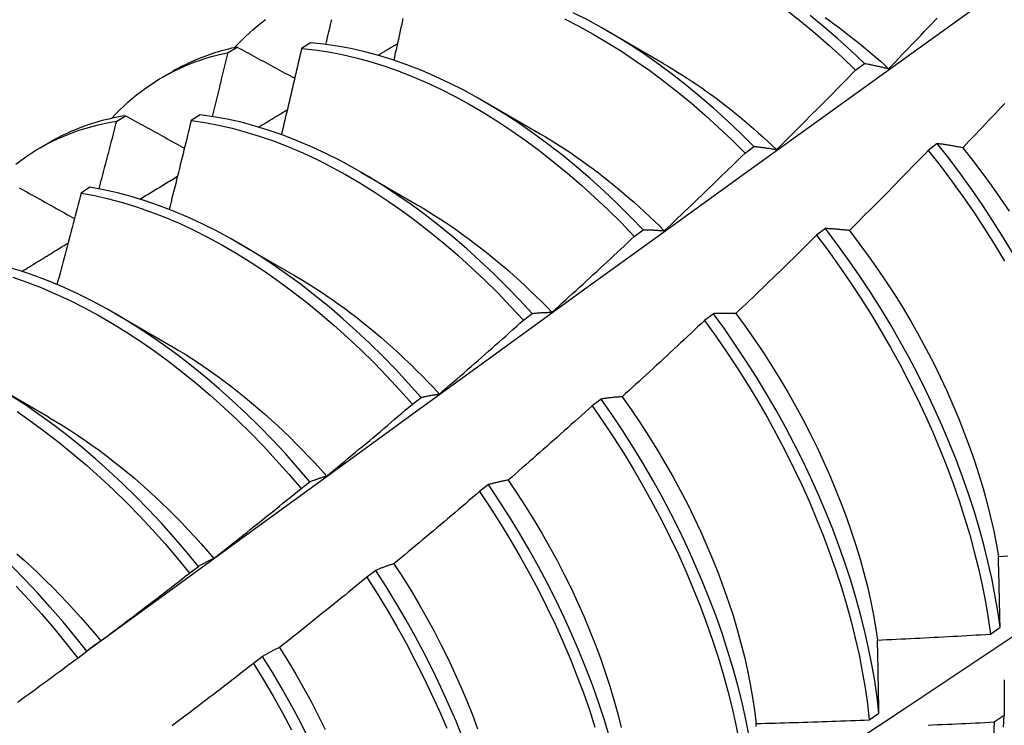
# Model space of a CAD drawing. Header units: inches. Extents: x 10 to 188, y 15 to 97.
# Tile 47 of 55: x 170.083 to 170.362, y 73.332 to 73.532. Entities that reach past the tile are written whole.
import ezdxf

# ---------------------------------------------------------------- set-up
doc = ezdxf.new("R2010")
doc.units = ezdxf.units.IN
doc.header["$MEASUREMENT"] = 0
doc.layers.add('Visible Edges(ANSI)', color=7, linetype='Continuous', lineweight=25)

msp = doc.modelspace()

# ---------------------------------------------------------------- linework, layer by layer
at = {"layer": 'Visible Edges(ANSI)'}
for p, q in [((170.24953, 73.529), (170.26549, 73.51977)), ((170.14234, 73.52278), (170.14487, 73.52433)), ((170.16562, 73.52554), (170.16312, 73.52391)), ((170.32001, 73.51783), (170.32251, 73.51971)), ((170.12389, 73.51585), (170.12668, 73.51745)), ((170.21473, 73.50896), (170.23069, 73.49973)), ((170.11078, 73.50332), (170.11331, 73.50488)), ((170.13438, 73.50515), (170.13188, 73.50351)), ((170.08909, 73.49581), (170.09188, 73.49741)), ((170.28871, 73.49431), (170.29121, 73.4962)), ((170.34313, 73.49698), (170.3406, 73.49506)), ((170.17993, 73.48892), (170.1959, 73.47969)), ((170.10319, 73.48461), (170.10069, 73.48296)), ((170.25736, 73.4707), (170.25987, 73.47259)), ((170.31148, 73.47293), (170.30895, 73.47101)), ((170.14513, 73.46889), (170.1611, 73.45965)), ((170.11033, 73.44885), (170.1263, 73.43961)), ((170.22596, 73.44699), (170.22847, 73.44889)), ((170.27976, 73.44882), (170.27722, 73.44689)), ((170.07554, 73.42881), (170.0915, 73.41957)), ((170.1945, 73.42319), (170.19702, 73.42509)), ((170.24796, 73.42464), (170.24542, 73.4227)), ((170.16298, 73.3993), (170.1655, 73.40122)), ((170.21609, 73.4004), (170.21354, 73.39845)), ((170.1314, 73.37534), (170.13392, 73.37726)), ((170.18414, 73.3761), (170.18158, 73.37415)), ((170.35819, 73.35806), (170.36093, 73.36001)), ((170.09975, 73.3513), (170.10228, 73.35323)), ((170.15211, 73.35174), (170.14954, 73.34979)), ((170.32387, 73.33378), (170.32662, 73.33572)), ((170.36209, 73.33501), (170.3593, 73.3331))]:
    msp.add_line(p, q, dxfattribs=at)
at = {"layer": 'Visible Edges(ANSI)', "flags": 128}
for points in [[(170.10224, 73.3532), (170.12566, 73.37027), (170.14905, 73.38731), (170.17242, 73.4043), (170.19575, 73.42126), (170.21906, 73.43818), (170.24235, 73.45506), (170.26561, 73.4719), (170.28885, 73.48869), (170.31207, 73.50544), (170.33526, 73.52214), (170.35844, 73.53879), (170.38161, 73.55539), (170.40475, 73.57195), (170.42788, 73.58845), (170.451, 73.6049), (170.4741, 73.62129), (170.4972, 73.63763), (170.52028, 73.65392), (170.54336, 73.67015)], [(170.14412, 73.52417), (170.14515, 73.52526), (170.1462, 73.52632), (170.14726, 73.52736), (170.14835, 73.52836), (170.14946, 73.52934), (170.15059, 73.53028), (170.15173, 73.5312), (170.1529, 73.53209)], [(170.17002, 73.52508), (170.17019, 73.52579), (170.17036, 73.5265), (170.17052, 73.52721), (170.17069, 73.52792), (170.17085, 73.52863), (170.17102, 73.52934), (170.17119, 73.53004), (170.17135, 73.53075), (170.17152, 73.53146), (170.17168, 73.53217)], [(170.19184, 73.53239), (170.19162, 73.53141), (170.19141, 73.53043), (170.19119, 73.52945), (170.19098, 73.52847), (170.19076, 73.52749), (170.19054, 73.5265), (170.19032, 73.52552), (170.19011, 73.52454), (170.18989, 73.52356), (170.18967, 73.52257), (170.18945, 73.52159), (170.18923, 73.52061)], [(170.23759, 73.5323), (170.24163, 73.53024), (170.24567, 73.52802), (170.24971, 73.52564), (170.25373, 73.52312), (170.25774, 73.52046), (170.26173, 73.51765), (170.26569, 73.5147), (170.26963, 73.51162), (170.27353, 73.5084), (170.27739, 73.50506), (170.28121, 73.50159), (170.28498, 73.49801), (170.28871, 73.49431)], [(170.29121, 73.4962), (170.28749, 73.49989), (170.28371, 73.50346), (170.27989, 73.50692), (170.27602, 73.51025), (170.27212, 73.51345), (170.26818, 73.51653), (170.26421, 73.51947), (170.26022, 73.52227), (170.25621, 73.52492), (170.25219, 73.52743), (170.24815, 73.52979), (170.24411, 73.532), (170.24007, 73.53405)], [(170.30073, 73.53456), (170.30466, 73.53147), (170.30856, 73.52824), (170.31242, 73.5249), (170.31624, 73.52142), (170.32001, 73.51783)], [(170.32251, 73.51971), (170.31873, 73.52329), (170.31491, 73.52675), (170.31105, 73.53009), (170.30715, 73.53331)], [(170.31139, 73.53269), (170.31261, 73.53183), (170.31383, 73.53095), (170.31505, 73.53005), (170.31627, 73.52914), (170.31748, 73.52821), (170.31869, 73.52727), (170.31989, 73.52632), (170.32109, 73.52535), (170.32229, 73.52437), (170.32348, 73.52337), (170.32467, 73.52236), (170.32585, 73.52134), (170.32703, 73.5203), (170.32821, 73.51925), (170.32937, 73.51818)], [(170.32937, 73.51818), (170.33029, 73.51914), (170.33122, 73.52009), (170.33213, 73.52104), (170.33305, 73.522), (170.33397, 73.52295), (170.33489, 73.52391), (170.3358, 73.52486), (170.33672, 73.52582), (170.33763, 73.52678), (170.33855, 73.52774), (170.33946, 73.5287), (170.34037, 73.52966), (170.34129, 73.53062), (170.3422, 73.53158), (170.34311, 73.53255)], [(170.14487, 73.52433), (170.14406, 73.52415), (170.14325, 73.52397), (170.14245, 73.52377), (170.14165, 73.52357), (170.14085, 73.52336), (170.14006, 73.52313), (170.13928, 73.5229), (170.1385, 73.52266), (170.13772, 73.5224), (170.13695, 73.52214), (170.13618, 73.52187), (170.13542, 73.52158), (170.13467, 73.52129), (170.13391, 73.52099), (170.13317, 73.52068), (170.13243, 73.52036), (170.13169, 73.52003), (170.13096, 73.51969), (170.13023, 73.51934), (170.12951, 73.51898), (170.12879, 73.51861), (170.12808, 73.51823), (170.12738, 73.51785), (170.12668, 73.51745)], [(170.14487, 73.52433), (170.14554, 73.52396), (170.14622, 73.52359), (170.14689, 73.52323), (170.14757, 73.52286), (170.14825, 73.52249), (170.14892, 73.52212), (170.1496, 73.52176), (170.15028, 73.52139), (170.15096, 73.52102), (170.15163, 73.52065), (170.15231, 73.52029), (170.15299, 73.51992), (170.15367, 73.51955), (170.15435, 73.51918), (170.15503, 73.51882), (170.15572, 73.51845), (170.1564, 73.51808), (170.15708, 73.51771), (170.15776, 73.51734), (170.15844, 73.51698), (170.15913, 73.51661), (170.15981, 73.51624), (170.16049, 73.51587), (170.16118, 73.5155)], [(170.16312, 73.52391), (170.16288, 73.5229), (170.16265, 73.52188), (170.16242, 73.52087), (170.16218, 73.51985), (170.16195, 73.51884), (170.16172, 73.51782), (170.16148, 73.51681), (170.16125, 73.51579), (170.16101, 73.51478), (170.16077, 73.51376), (170.16054, 73.51274), (170.1603, 73.51173), (170.16006, 73.51071), (170.15983, 73.5097), (170.15959, 73.50868), (170.15935, 73.50766), (170.15911, 73.50665), (170.15887, 73.50563), (170.15863, 73.50462), (170.15839, 73.5036), (170.15815, 73.50258), (170.15791, 73.50157), (170.15766, 73.50055), (170.15742, 73.49953)], [(170.16312, 73.52391), (170.16691, 73.52352), (170.17075, 73.52296), (170.17463, 73.52222), (170.17855, 73.52132), (170.18249, 73.52024), (170.18647, 73.519), (170.19047, 73.51759), (170.19448, 73.51601), (170.19851, 73.51428), (170.20255, 73.51238), (170.20659, 73.51032), (170.21063, 73.50811), (170.21467, 73.50575), (170.21869, 73.50324), (170.2227, 73.50058), (170.22669, 73.49778), (170.23066, 73.49484), (170.2346, 73.49176), (170.2385, 73.48856), (170.24237, 73.48522), (170.24619, 73.48176), (170.24996, 73.47819), (170.25369, 73.4745), (170.25736, 73.4707)], [(170.25987, 73.47259), (170.25619, 73.47638), (170.25247, 73.48006), (170.24869, 73.48363), (170.24486, 73.48708), (170.24099, 73.4904), (170.23709, 73.4936), (170.23315, 73.49667), (170.22918, 73.4996), (170.22519, 73.50239), (170.22117, 73.50504), (170.21715, 73.50754), (170.21311, 73.50989), (170.20907, 73.51209), (170.20503, 73.51413), (170.20099, 73.51602), (170.19697, 73.51774), (170.19295, 73.5193), (170.18895, 73.5207), (170.18498, 73.52193), (170.18103, 73.523), (170.17712, 73.52389), (170.17324, 73.52461), (170.16941, 73.52516), (170.16562, 73.52554)], [(170.18475, 73.522), (170.18498, 73.52214), (170.18521, 73.52227), (170.18544, 73.52241), (170.18567, 73.52255), (170.1859, 73.52269), (170.18613, 73.52283), (170.18636, 73.52296), (170.18659, 73.5231), (170.18682, 73.52324), (170.18705, 73.52338), (170.18728, 73.52351), (170.18751, 73.52365), (170.18774, 73.52379), (170.18797, 73.52393), (170.18821, 73.52407), (170.18844, 73.5242), (170.18867, 73.52434), (170.1889, 73.52448), (170.18913, 73.52462), (170.18936, 73.52476), (170.18959, 73.52489), (170.18982, 73.52503), (170.19005, 73.52517), (170.19028, 73.52531)], [(170.10933, 73.50413), (170.11045, 73.50532), (170.11159, 73.50647), (170.11276, 73.50759), (170.11395, 73.50868), (170.11517, 73.50973), (170.11641, 73.51075), (170.11767, 73.51173), (170.11896, 73.51267), (170.12027, 73.51358), (170.1216, 73.51446), (170.12295, 73.51529), (170.12432, 73.51609), (170.12572, 73.51686), (170.12713, 73.51758), (170.12857, 73.51827), (170.13002, 73.51892), (170.1315, 73.51954), (170.13299, 73.52011), (170.13451, 73.52065), (170.13604, 73.52115), (170.13759, 73.52162), (170.13915, 73.52204), (170.14074, 73.52243), (170.14234, 73.52278)], [(170.13788, 73.50466), (170.13807, 73.50542), (170.13826, 73.50617), (170.13845, 73.50693), (170.13864, 73.50768), (170.13882, 73.50844), (170.13901, 73.50919), (170.1392, 73.50995), (170.13939, 73.5107), (170.13957, 73.51146), (170.13976, 73.51221), (170.13995, 73.51297), (170.14013, 73.51372), (170.14032, 73.51448), (170.1405, 73.51523), (170.14069, 73.51599), (170.14087, 73.51674), (170.14106, 73.5175), (170.14124, 73.51825), (170.14142, 73.519), (170.14161, 73.51976), (170.14179, 73.52051), (170.14197, 73.52127), (170.14216, 73.52202), (170.14234, 73.52278)], [(170.2655, 73.51971), (170.26688, 73.51891), (170.26825, 73.51808), (170.26962, 73.51724), (170.271, 73.51638), (170.27236, 73.5155), (170.27373, 73.5146), (170.27509, 73.51368), (170.27646, 73.51274), (170.27781, 73.51178), (170.27917, 73.51081), (170.28052, 73.50981), (170.28186, 73.5088), (170.28321, 73.50777), (170.28455, 73.50672), (170.28588, 73.50565), (170.28721, 73.50457), (170.28853, 73.50346), (170.28985, 73.50234), (170.29116, 73.50121), (170.29247, 73.50005), (170.29377, 73.49888), (170.29506, 73.4977), (170.29635, 73.49649), (170.29763, 73.49528)], [(170.32251, 73.51971), (170.32279, 73.51966), (170.32307, 73.5196), (170.32334, 73.51955), (170.32363, 73.5195), (170.32391, 73.51944), (170.32419, 73.51938), (170.32447, 73.51932), (170.32475, 73.51927), (170.32504, 73.51921), (170.32532, 73.51914), (170.32561, 73.51908), (170.32589, 73.51902), (170.32618, 73.51896), (170.32647, 73.51889), (170.32675, 73.51882), (170.32704, 73.51876), (170.32733, 73.51869), (170.32762, 73.51862), (170.32791, 73.51855), (170.3282, 73.51848), (170.32849, 73.51841), (170.32879, 73.51833), (170.32908, 73.51826), (170.32937, 73.51818)], [(170.29763, 73.49528), (170.29857, 73.49621), (170.29951, 73.49714), (170.30045, 73.49807), (170.30139, 73.499), (170.30233, 73.49994), (170.30327, 73.50087), (170.30421, 73.50181), (170.30514, 73.50274), (170.30608, 73.50368), (170.30701, 73.50462), (170.30794, 73.50556), (170.30888, 73.50649), (170.30981, 73.50743), (170.31074, 73.50838), (170.31167, 73.50932), (170.3126, 73.51026), (170.31353, 73.5112), (170.31446, 73.51215), (170.31538, 73.51309), (170.31631, 73.51404), (170.31723, 73.51499), (170.31816, 73.51593), (170.31908, 73.51688), (170.32001, 73.51783)], [(170.36224, 73.50833), (170.36133, 73.50736), (170.36041, 73.5064), (170.3595, 73.50543), (170.35859, 73.50446), (170.35768, 73.5035), (170.35676, 73.50254), (170.35585, 73.50157), (170.35493, 73.50061), (170.35402, 73.49965), (170.3531, 73.49869), (170.35218, 73.49773), (170.35127, 73.49677), (170.35035, 73.49581)], [(170.11331, 73.50488), (170.11234, 73.50472), (170.11138, 73.50455), (170.11043, 73.50436), (170.10949, 73.50416), (170.10854, 73.50395), (170.10761, 73.50372), (170.10668, 73.50349), (170.10576, 73.50323), (170.10484, 73.50297), (170.10393, 73.50269), (170.10303, 73.5024), (170.10213, 73.50209), (170.10124, 73.50177), (170.10035, 73.50144), (170.09947, 73.5011), (170.0986, 73.50074), (170.09774, 73.50037), (170.09688, 73.49998), (170.09603, 73.49959), (170.09518, 73.49918), (170.09435, 73.49876), (170.09352, 73.49832), (170.09269, 73.49787), (170.09188, 73.49741)], [(170.11331, 73.50488), (170.11399, 73.5045), (170.11468, 73.50412), (170.11537, 73.50374), (170.11606, 73.50335), (170.11676, 73.50297), (170.11745, 73.50259), (170.11814, 73.50221), (170.11883, 73.50183), (170.11952, 73.50144), (170.12022, 73.50106), (170.12091, 73.50068), (170.12161, 73.5003), (170.1223, 73.49992), (170.123, 73.49953), (170.12369, 73.49915), (170.12439, 73.49877), (170.12508, 73.49838), (170.12578, 73.498), (170.12648, 73.49762), (170.12718, 73.49724), (170.12788, 73.49685), (170.12857, 73.49647), (170.12927, 73.49608), (170.12997, 73.4957)], [(170.22847, 73.44889), (170.22485, 73.45278), (170.22118, 73.45656), (170.21744, 73.46024), (170.21366, 73.4638), (170.20983, 73.46724), (170.20596, 73.47056), (170.20205, 73.47375), (170.19811, 73.47681), (170.19414, 73.47973), (170.19015, 73.48251), (170.18614, 73.48515), (170.18211, 73.48764), (170.17808, 73.48998), (170.17403, 73.49217), (170.16999, 73.49421), (170.16596, 73.49608), (170.16193, 73.4978), (170.15791, 73.49935), (170.15392, 73.50074), (170.14995, 73.50196), (170.146, 73.50301), (170.14209, 73.5039), (170.13822, 73.50461), (170.13438, 73.50515)], [(170.15096, 73.50166), (170.1513, 73.50187), (170.15164, 73.50207), (170.15198, 73.50228), (170.15232, 73.50248), (170.15266, 73.50269), (170.15299, 73.50289), (170.15333, 73.5031), (170.15367, 73.5033), (170.15401, 73.50351), (170.15435, 73.50371), (170.15469, 73.50392), (170.15503, 73.50412), (170.15536, 73.50432), (170.1557, 73.50453), (170.15604, 73.50473), (170.15638, 73.50494), (170.15672, 73.50514), (170.15706, 73.50535), (170.1574, 73.50555), (170.15774, 73.50576), (170.15808, 73.50596), (170.15841, 73.50616), (170.15875, 73.50637), (170.15909, 73.50657)], [(170.08224, 73.4912), (170.08362, 73.49224), (170.08503, 73.49324), (170.08646, 73.4942), (170.08792, 73.49511), (170.08941, 73.49599), (170.09091, 73.49681), (170.09245, 73.4976), (170.09401, 73.49834), (170.09559, 73.49904), (170.09719, 73.49969), (170.09882, 73.5003), (170.10046, 73.50087), (170.10213, 73.50139), (170.10382, 73.50186), (170.10553, 73.50229), (170.10726, 73.50268), (170.10901, 73.50302), (170.11078, 73.50332)], [(170.10579, 73.48415), (170.106, 73.48495), (170.10621, 73.48575), (170.10642, 73.48655), (170.10663, 73.48735), (170.10684, 73.48815), (170.10705, 73.48895), (170.10726, 73.48974), (170.10747, 73.49054), (170.10768, 73.49134), (170.10789, 73.49214), (170.1081, 73.49294), (170.10831, 73.49374), (170.10852, 73.49454), (170.10872, 73.49533), (170.10893, 73.49613), (170.10914, 73.49693), (170.10934, 73.49773), (170.10955, 73.49853), (170.10976, 73.49933), (170.10996, 73.50012), (170.11017, 73.50092), (170.11037, 73.50172), (170.11058, 73.50252), (170.11078, 73.50332)], [(170.13188, 73.50351), (170.13163, 73.50246), (170.13137, 73.50142), (170.13112, 73.50037), (170.13086, 73.49932), (170.13061, 73.49827), (170.13035, 73.49723), (170.13009, 73.49618), (170.12983, 73.49513), (170.12957, 73.49408), (170.12932, 73.49303), (170.12906, 73.49199), (170.1288, 73.49094), (170.12853, 73.48989), (170.12827, 73.48884), (170.12801, 73.48779), (170.12775, 73.48675), (170.12749, 73.4857), (170.12722, 73.48465), (170.12696, 73.4836), (170.1267, 73.48255), (170.12643, 73.4815), (170.12617, 73.48045), (170.1259, 73.4794), (170.12564, 73.47836)], [(170.13188, 73.50351), (170.13572, 73.50296), (170.1396, 73.50223), (170.14351, 73.50134), (170.14746, 73.50027), (170.15143, 73.49904), (170.15543, 73.49764), (170.15945, 73.49607), (170.16348, 73.49435), (170.16751, 73.49246), (170.17155, 73.49041), (170.1756, 73.48821), (170.17963, 73.48586), (170.18366, 73.48335), (170.18767, 73.4807), (170.19166, 73.47791), (170.19563, 73.47498), (170.19957, 73.47191), (170.20347, 73.46871), (170.20734, 73.46538), (170.21116, 73.46193), (170.21494, 73.45836), (170.21867, 73.45468), (170.22234, 73.45088), (170.22596, 73.44699)], [(170.23069, 73.49976), (170.2322, 73.49888), (170.23371, 73.49796), (170.23522, 73.49703), (170.23673, 73.49607), (170.23823, 73.49508), (170.23973, 73.49408), (170.24122, 73.49305), (170.24272, 73.49199), (170.24421, 73.49092), (170.24569, 73.48982), (170.24717, 73.4887), (170.24865, 73.48756), (170.25012, 73.48639), (170.25158, 73.48521), (170.25304, 73.48401), (170.25449, 73.48278), (170.25594, 73.48154), (170.25738, 73.48027), (170.25881, 73.47899), (170.26024, 73.47768), (170.26165, 73.47636), (170.26306, 73.47502), (170.26446, 73.47366), (170.26585, 73.47228)], [(170.29121, 73.4962), (170.29147, 73.49617), (170.29173, 73.49614), (170.29199, 73.49611), (170.29226, 73.49608), (170.29252, 73.49605), (170.29278, 73.49602), (170.29305, 73.49599), (170.29331, 73.49596), (170.29358, 73.49592), (170.29384, 73.49589), (170.29411, 73.49585), (170.29438, 73.49581), (170.29464, 73.49577), (170.29491, 73.49573), (170.29518, 73.49569), (170.29545, 73.49565), (170.29572, 73.49561), (170.29599, 73.49556), (170.29626, 73.49552), (170.29654, 73.49547), (170.29681, 73.49542), (170.29708, 73.49538), (170.29736, 73.49533), (170.29763, 73.49528)], [(170.35035, 73.49581), (170.35004, 73.49587), (170.34973, 73.49593), (170.34942, 73.49599), (170.34911, 73.49604), (170.34881, 73.4961), (170.3485, 73.49615), (170.3482, 73.49621), (170.34789, 73.49626), (170.34759, 73.49631), (170.34729, 73.49636), (170.34699, 73.49641), (170.34669, 73.49646), (170.34639, 73.49651), (170.34609, 73.49656), (170.34579, 73.4966), (170.34549, 73.49665), (170.34519, 73.49669), (170.3449, 73.49674), (170.3446, 73.49678), (170.34431, 73.49682), (170.34401, 73.49686), (170.34372, 73.4969), (170.34342, 73.49694), (170.34313, 73.49698)], [(170.36474, 73.46568), (170.36193, 73.47033), (170.35902, 73.47494), (170.35601, 73.47948), (170.35292, 73.48397), (170.34974, 73.48838), (170.34648, 73.49272), (170.34313, 73.49698)], [(170.35035, 73.49581), (170.35311, 73.49234), (170.35581, 73.4888), (170.35844, 73.4852), (170.361, 73.48155), (170.3635, 73.47784)], [(170.26585, 73.47228), (170.26681, 73.47319), (170.26777, 73.4741), (170.26873, 73.47501), (170.26969, 73.47592), (170.27065, 73.47683), (170.27161, 73.47775), (170.27257, 73.47866), (170.27352, 73.47957), (170.27448, 73.48049), (170.27543, 73.4814), (170.27638, 73.48232), (170.27734, 73.48324), (170.27829, 73.48415), (170.27924, 73.48507), (170.28019, 73.48599), (170.28114, 73.48691), (170.28209, 73.48784), (170.28304, 73.48876), (170.28398, 73.48968), (170.28493, 73.49061), (170.28587, 73.49153), (170.28682, 73.49246), (170.28776, 73.49338), (170.28871, 73.49431)], [(170.3406, 73.49506), (170.33968, 73.4941), (170.33876, 73.49315), (170.33783, 73.49219), (170.33691, 73.49124), (170.33598, 73.49029), (170.33506, 73.48934), (170.33413, 73.48839), (170.3332, 73.48744), (170.33228, 73.48649), (170.33135, 73.48554), (170.33042, 73.4846), (170.32949, 73.48365), (170.32855, 73.4827), (170.32762, 73.48176), (170.32669, 73.48082), (170.32576, 73.47987), (170.32482, 73.47893), (170.32389, 73.47799), (170.32295, 73.47705), (170.32201, 73.47611), (170.32108, 73.47517), (170.32014, 73.47424), (170.3192, 73.4733), (170.31826, 73.47236)], [(170.3406, 73.49506), (170.34394, 73.49079), (170.3472, 73.48645), (170.35037, 73.48203), (170.35346, 73.47754), (170.35645, 73.47299), (170.35936, 73.46838), (170.36216, 73.46372)], [(170.11736, 73.48126), (170.1178, 73.48153), (170.11824, 73.4818), (170.11869, 73.48207), (170.11913, 73.48234), (170.11957, 73.48261), (170.12002, 73.48288), (170.12046, 73.48315), (170.1209, 73.48342), (170.12135, 73.48369), (170.12179, 73.48396), (170.12223, 73.48423), (170.12268, 73.4845), (170.12312, 73.48477), (170.12356, 73.48504), (170.12401, 73.48531), (170.12445, 73.48558), (170.1249, 73.48585), (170.12534, 73.48612), (170.12578, 73.48639), (170.12623, 73.48666), (170.12667, 73.48693), (170.12711, 73.4872), (170.12756, 73.48747), (170.128, 73.48774)], [(170.08321, 73.48449), (170.08392, 73.48409), (170.08462, 73.4837), (170.08533, 73.4833), (170.08603, 73.4829), (170.08674, 73.48251), (170.08745, 73.48211), (170.08815, 73.48171), (170.08886, 73.48132), (170.08957, 73.48092), (170.09028, 73.48052), (170.09099, 73.48013), (170.0917, 73.47973), (170.09241, 73.47933), (170.09312, 73.47894), (170.09383, 73.47854), (170.09454, 73.47814), (170.09525, 73.47774), (170.09597, 73.47734), (170.09668, 73.47695), (170.09739, 73.47655), (170.09811, 73.47615), (170.09882, 73.47575)], [(170.19702, 73.42509), (170.19346, 73.42908), (170.18984, 73.43297), (170.18616, 73.43675), (170.18242, 73.44041), (170.17864, 73.44397), (170.17481, 73.4474), (170.17093, 73.45071), (170.16702, 73.45389), (170.16308, 73.45694), (170.15911, 73.45986), (170.15511, 73.46263), (170.1511, 73.46526), (170.14707, 73.46774), (170.14304, 73.47008), (170.139, 73.47226), (170.13495, 73.47428), (170.13092, 73.47615), (170.12689, 73.47786), (170.12288, 73.4794), (170.11888, 73.48078), (170.11491, 73.48199), (170.11097, 73.48303), (170.10706, 73.4839), (170.10319, 73.48461)], [(170.223, 73.26413), (170.2453, 73.27867), (170.26755, 73.29324), (170.28977, 73.30785), (170.31195, 73.32248), (170.33409, 73.33714), (170.35618, 73.35184), (170.37824, 73.36656), (170.40026, 73.3813), (170.42224, 73.39608), (170.44417, 73.41088), (170.46607, 73.4257), (170.48793, 73.44055), (170.50974, 73.45542), (170.53152, 73.47031), (170.55325, 73.48522)], [(170.10069, 73.48296), (170.10042, 73.48188), (170.10014, 73.4808), (170.09986, 73.47972), (170.09958, 73.47865), (170.0993, 73.47757), (170.09902, 73.47649), (170.09874, 73.47541), (170.09845, 73.47434), (170.09817, 73.47326), (170.09789, 73.47218), (170.0976, 73.4711), (170.09732, 73.47002), (170.09704, 73.46895), (170.09675, 73.46787), (170.09647, 73.46679), (170.09618, 73.46571), (170.09589, 73.46463), (170.09561, 73.46355), (170.09532, 73.46248), (170.09503, 73.4614), (170.09474, 73.46032), (170.09445, 73.45924), (170.09416, 73.45816), (170.09387, 73.45708)], [(170.10069, 73.48296), (170.10457, 73.48224), (170.10848, 73.48136), (170.11243, 73.4803), (170.1164, 73.47908), (170.1204, 73.47769), (170.12441, 73.47613), (170.12844, 73.47441), (170.13247, 73.47253), (170.13652, 73.4705), (170.14056, 73.46831), (170.14459, 73.46596), (170.14862, 73.46347), (170.15263, 73.46082), (170.15662, 73.45804), (170.16059, 73.45512), (170.16453, 73.45206), (170.16844, 73.44886), (170.17231, 73.44554), (170.17614, 73.4421), (170.17992, 73.43854), (170.18365, 73.43486), (170.18733, 73.43107), (170.19094, 73.42718), (170.1945, 73.42319)], [(170.19588, 73.47963), (170.19753, 73.47866), (170.19918, 73.47766), (170.20082, 73.47664), (170.20246, 73.47558), (170.2041, 73.4745), (170.20574, 73.4734), (170.20737, 73.47226), (170.20899, 73.4711), (170.21061, 73.46991), (170.21223, 73.4687), (170.21384, 73.46746), (170.21544, 73.4662), (170.21704, 73.46491), (170.21863, 73.4636), (170.22021, 73.46227), (170.22178, 73.46091), (170.22335, 73.45952), (170.2249, 73.45812), (170.22645, 73.45669), (170.22799, 73.45524), (170.22951, 73.45376), (170.23103, 73.45227), (170.23254, 73.45075), (170.23403, 73.44921)], [(170.23403, 73.44921), (170.23501, 73.45009), (170.23599, 73.45098), (170.23697, 73.45187), (170.23795, 73.45275), (170.23893, 73.45364), (170.2399, 73.45453), (170.24088, 73.45542), (170.24186, 73.45631), (170.24283, 73.45721), (170.2438, 73.4581), (170.24478, 73.45899), (170.24575, 73.45989), (170.24672, 73.46078), (170.24769, 73.46168), (170.24866, 73.46258), (170.24963, 73.46348), (170.2506, 73.46438), (170.25157, 73.46528), (170.25253, 73.46618), (170.2535, 73.46708), (170.25447, 73.46798), (170.25543, 73.46889), (170.25639, 73.46979), (170.25736, 73.4707)], [(170.25987, 73.47259), (170.26011, 73.47259), (170.26035, 73.47259), (170.2606, 73.47258), (170.26084, 73.47258), (170.26108, 73.47257), (170.26133, 73.47257), (170.26158, 73.47256), (170.26182, 73.47255), (170.26207, 73.47254), (170.26232, 73.47253), (170.26257, 73.47252), (170.26281, 73.47251), (170.26306, 73.4725), (170.26332, 73.47248), (170.26357, 73.47247), (170.26382, 73.47245), (170.26407, 73.47243), (170.26432, 73.47242), (170.26458, 73.4724), (170.26483, 73.47238), (170.26509, 73.47236), (170.26534, 73.47233), (170.2656, 73.47231), (170.26585, 73.47228)], [(170.30895, 73.47101), (170.308, 73.47007), (170.30706, 73.46914), (170.30611, 73.46821), (170.30517, 73.46728), (170.30422, 73.46635), (170.30328, 73.46542), (170.30233, 73.46449), (170.30138, 73.46357), (170.30043, 73.46264), (170.29948, 73.46172), (170.29853, 73.46079), (170.29758, 73.45987), (170.29663, 73.45895), (170.29568, 73.45802), (170.29472, 73.4571), (170.29377, 73.45618), (170.29282, 73.45526), (170.29186, 73.45435), (170.2909, 73.45343), (170.28995, 73.45251), (170.28899, 73.4516), (170.28803, 73.45068), (170.28707, 73.44977), (170.28611, 73.44886)], [(170.30895, 73.47101), (170.31221, 73.46667), (170.31539, 73.46225), (170.31848, 73.45777), (170.32148, 73.45322), (170.32439, 73.44862), (170.3272, 73.44396), (170.32991, 73.43926), (170.33252, 73.43451), (170.33502, 73.42973), (170.33741, 73.42493), (170.33969, 73.4201), (170.34186, 73.41526), (170.3439, 73.4104), (170.34583, 73.40554), (170.34764, 73.40069), (170.34933, 73.39584), (170.35089, 73.391), (170.35232, 73.38619), (170.35363, 73.3814), (170.3548, 73.37665), (170.35585, 73.37193), (170.35676, 73.36725), (170.35754, 73.36263), (170.35819, 73.35806)], [(170.31826, 73.47236), (170.31797, 73.4724), (170.31768, 73.47243), (170.31739, 73.47247), (170.3171, 73.4725), (170.31681, 73.47253), (170.31653, 73.47256), (170.31624, 73.47259), (170.31595, 73.47261), (170.31567, 73.47264), (170.31538, 73.47267), (170.3151, 73.47269), (170.31482, 73.47272), (170.31454, 73.47274), (170.31425, 73.47276), (170.31397, 73.47278), (170.31369, 73.4728), (170.31341, 73.47282), (170.31314, 73.47284), (170.31286, 73.47286), (170.31258, 73.47288), (170.3123, 73.47289), (170.31203, 73.47291), (170.31175, 73.47292), (170.31148, 73.47293)], [(170.36093, 73.36001), (170.36027, 73.36458), (170.35948, 73.36921), (170.35856, 73.37388), (170.3575, 73.37861), (170.35632, 73.38336), (170.355, 73.38815), (170.35356, 73.39297), (170.35199, 73.3978), (170.35029, 73.40265), (170.34848, 73.40751), (170.34654, 73.41237), (170.34448, 73.41722), (170.34231, 73.42207), (170.34002, 73.42689), (170.33762, 73.4317), (170.33511, 73.43647), (170.33249, 73.44121), (170.32978, 73.44591), (170.32696, 73.45057), (170.32404, 73.45517), (170.32103, 73.45971), (170.31793, 73.46419), (170.31475, 73.4686), (170.31148, 73.47293)], [(170.31826, 73.47236), (170.32096, 73.46883), (170.3236, 73.46523), (170.32617, 73.46158), (170.32867, 73.45788), (170.3311, 73.45413), (170.33345, 73.45034), (170.33572, 73.44652), (170.33792, 73.44266), (170.34002, 73.43877), (170.34204, 73.43486), (170.34398, 73.43093), (170.34582, 73.42698), (170.34757, 73.42302), (170.34923, 73.41906), (170.3508, 73.41509), (170.35227, 73.41113), (170.35365, 73.40717), (170.35492, 73.40323), (170.3561, 73.3993), (170.35718, 73.3954), (170.35816, 73.39152), (170.35903, 73.38767), (170.3598, 73.38386), (170.36047, 73.38009)], [(170.08393, 73.46079), (170.08447, 73.46112), (170.08502, 73.46146), (170.08556, 73.46179), (170.08611, 73.46213), (170.08665, 73.46246), (170.0872, 73.4628), (170.08774, 73.46313), (170.08829, 73.46347), (170.08883, 73.4638), (170.08938, 73.46414), (170.08992, 73.46447), (170.09047, 73.46481), (170.09101, 73.46514), (170.09155, 73.46547), (170.0921, 73.46581), (170.09264, 73.46614), (170.09319, 73.46648), (170.09373, 73.46681), (170.09428, 73.46715), (170.09482, 73.46748), (170.09537, 73.46781), (170.09591, 73.46815), (170.09646, 73.46848), (170.097, 73.46882)], [(170.1655, 73.40122), (170.16201, 73.40529), (170.15845, 73.40927), (170.15482, 73.41315), (170.15114, 73.41693), (170.1474, 73.42059), (170.14361, 73.42414), (170.13978, 73.42756), (170.1359, 73.43087), (170.13199, 73.43404), (170.12805, 73.43708), (170.12407, 73.43999), (170.12008, 73.44275), (170.11606, 73.44537), (170.11204, 73.44785), (170.108, 73.45017), (170.10396, 73.45234), (170.09992, 73.45436), (170.09588, 73.45622), (170.09185, 73.45791), (170.08784, 73.45945), (170.08385, 73.46082), (170.07988, 73.46202)], [(170.1611, 73.45965), (170.16289, 73.45861), (170.16467, 73.45753), (170.16645, 73.45641), (170.16822, 73.45527), (170.16999, 73.45409), (170.17176, 73.45288), (170.17352, 73.45164), (170.17528, 73.45036), (170.17703, 73.44906), (170.17877, 73.44772), (170.1805, 73.44635), (170.18223, 73.44495), (170.18395, 73.44353), (170.18566, 73.44207), (170.18736, 73.44058), (170.18905, 73.43907), (170.19073, 73.43753), (170.1924, 73.43597), (170.19406, 73.43438), (170.1957, 73.43276), (170.19734, 73.43112), (170.19896, 73.42945), (170.20057, 73.42777), (170.20216, 73.42605)], [(170.08136, 73.45912), (170.08536, 73.45773), (170.08937, 73.45619), (170.0934, 73.45448), (170.09744, 73.45261), (170.10148, 73.45058), (170.10552, 73.4484), (170.10956, 73.44606), (170.11358, 73.44358), (170.1176, 73.44095), (170.12159, 73.43817), (170.12556, 73.43525), (170.1295, 73.4322), (170.13341, 73.42902), (170.13728, 73.42571), (170.14112, 73.42227), (170.1449, 73.41871), (170.14863, 73.41504), (170.15231, 73.41126), (170.15593, 73.40737), (170.15949, 73.40339), (170.16298, 73.3993)], [(170.22847, 73.44889), (170.22869, 73.44891), (170.22892, 73.44894), (170.22915, 73.44896), (170.22937, 73.44898), (170.2296, 73.449), (170.22983, 73.44902), (170.23006, 73.44904), (170.23028, 73.44906), (170.23051, 73.44908), (170.23074, 73.44909), (170.23097, 73.44911), (170.23121, 73.44912), (170.23144, 73.44914), (170.23167, 73.44915), (170.2319, 73.44916), (170.23214, 73.44917), (170.23237, 73.44918), (170.23261, 73.44918), (170.23284, 73.44919), (170.23308, 73.4492), (170.23332, 73.4492), (170.23355, 73.44921), (170.23379, 73.44921), (170.23403, 73.44921)], [(170.28611, 73.44886), (170.28584, 73.44886), (170.28557, 73.44887), (170.2853, 73.44888), (170.28502, 73.44889), (170.28475, 73.44889), (170.28449, 73.4489), (170.28422, 73.4489), (170.28395, 73.4489), (170.28368, 73.44891), (170.28342, 73.44891), (170.28315, 73.44891), (170.28288, 73.44891), (170.28262, 73.4489), (170.28236, 73.4489), (170.28209, 73.4489), (170.28183, 73.44889), (170.28157, 73.44889), (170.28131, 73.44888), (170.28105, 73.44887), (170.28079, 73.44886), (170.28053, 73.44885), (170.28027, 73.44884), (170.28001, 73.44883), (170.27976, 73.44882)], [(170.32662, 73.33572), (170.32609, 73.34024), (170.32543, 73.34481), (170.32463, 73.34944), (170.3237, 73.35412), (170.32264, 73.35885), (170.32144, 73.36361), (170.32012, 73.3684), (170.31867, 73.37322), (170.31709, 73.37805), (170.31539, 73.3829), (170.31357, 73.38776), (170.31162, 73.39262), (170.30956, 73.39747), (170.30738, 73.40231), (170.30508, 73.40714), (170.30267, 73.41194), (170.30016, 73.41672), (170.29754, 73.42145), (170.29481, 73.42615), (170.29199, 73.4308), (170.28907, 73.4354), (170.28605, 73.43994), (170.28295, 73.44441), (170.27976, 73.44882)], [(170.28611, 73.44886), (170.28875, 73.44526), (170.29131, 73.44161), (170.29381, 73.43791), (170.29622, 73.43416), (170.29857, 73.43037), (170.30083, 73.42655), (170.30302, 73.42268), (170.30513, 73.41879), (170.30715, 73.41488), (170.30909, 73.41094), (170.31094, 73.40699), (170.3127, 73.40303), (170.31437, 73.39907), (170.31594, 73.3951), (170.31743, 73.39114), (170.31881, 73.38719), (170.3201, 73.38324), (170.32129, 73.37932), (170.32237, 73.37542), (170.32335, 73.37154), (170.32423, 73.3677), (170.325, 73.36389), (170.32566, 73.36012), (170.32622, 73.35639)], [(170.20216, 73.42605), (170.20316, 73.42692), (170.20416, 73.42778), (170.20516, 73.42864), (170.20616, 73.42951), (170.20716, 73.43037), (170.20815, 73.43124), (170.20915, 73.4321), (170.21014, 73.43297), (170.21114, 73.43384), (170.21213, 73.43471), (170.21312, 73.43558), (170.21411, 73.43645), (170.2151, 73.43733), (170.21609, 73.4382), (170.21708, 73.43907), (170.21807, 73.43995), (170.21906, 73.44083), (170.22005, 73.4417), (170.22103, 73.44258), (170.22202, 73.44346), (170.223, 73.44434), (170.22399, 73.44522), (170.22497, 73.4461), (170.22596, 73.44699)], [(170.27722, 73.44689), (170.27625, 73.44598), (170.27529, 73.44507), (170.27433, 73.44416), (170.27336, 73.44325), (170.2724, 73.44235), (170.27143, 73.44144), (170.27046, 73.44054), (170.26949, 73.43963), (170.26852, 73.43873), (170.26755, 73.43783), (170.26658, 73.43692), (170.26561, 73.43602), (170.26464, 73.43512), (170.26367, 73.43423), (170.2627, 73.43333), (170.26172, 73.43243), (170.26075, 73.43154), (170.25977, 73.43064), (170.25879, 73.42975), (170.25782, 73.42885), (170.25684, 73.42796), (170.25586, 73.42707), (170.25488, 73.42618), (170.2539, 73.42529)], [(170.27722, 73.44689), (170.2804, 73.44248), (170.2835, 73.438), (170.28651, 73.43345), (170.28942, 73.42885), (170.29224, 73.4242), (170.29495, 73.4195), (170.29757, 73.41476), (170.30007, 73.40998), (170.30247, 73.40518), (170.30476, 73.40035), (170.30693, 73.3955), (170.30899, 73.39065), (170.31092, 73.38579), (170.31274, 73.38093), (170.31443, 73.37609), (170.316, 73.37125), (170.31744, 73.36643), (170.31875, 73.36164), (170.31994, 73.35689), (170.32099, 73.35217), (170.32191, 73.34749), (170.3227, 73.34287), (170.32335, 73.33829), (170.32387, 73.33378)], [(170.12629, 73.43962), (170.12821, 73.43849), (170.13013, 73.43732), (170.13204, 73.43611), (170.13395, 73.43486), (170.13585, 73.43357), (170.13775, 73.43225), (170.13965, 73.43089), (170.14153, 73.42949), (170.14341, 73.42806), (170.14528, 73.4266), (170.14714, 73.4251), (170.149, 73.42357), (170.15084, 73.422), (170.15267, 73.42041), (170.15449, 73.41878), (170.1563, 73.41712), (170.1581, 73.41544), (170.15988, 73.41372), (170.16165, 73.41197), (170.1634, 73.4102), (170.16514, 73.40839), (170.16686, 73.40656), (170.16856, 73.40471), (170.17025, 73.40282)], [(170.19702, 73.42509), (170.19722, 73.42515), (170.19743, 73.4252), (170.19764, 73.42525), (170.19785, 73.4253), (170.19806, 73.42534), (170.19827, 73.42539), (170.19848, 73.42544), (170.19869, 73.42548), (170.19891, 73.42552), (170.19912, 73.42557), (170.19933, 73.42561), (170.19955, 73.42565), (170.19976, 73.42569), (170.19998, 73.42573), (170.20019, 73.42577), (170.20041, 73.4258), (170.20063, 73.42584), (170.20085, 73.42587), (170.20106, 73.4259), (170.20128, 73.42594), (170.2015, 73.42597), (170.20172, 73.426), (170.20194, 73.42603), (170.20216, 73.42605)], [(170.13392, 73.37726), (170.1305, 73.38142), (170.127, 73.38549), (170.12343, 73.38947), (170.11981, 73.39334), (170.11612, 73.39711), (170.11238, 73.40076), (170.10859, 73.4043), (170.10475, 73.40772), (170.10087, 73.41102), (170.09696, 73.41418), (170.09301, 73.41722), (170.08904, 73.42012), (170.08504, 73.42287), (170.08103, 73.42549)], [(170.17025, 73.40282), (170.17127, 73.40366), (170.17229, 73.4045), (170.1733, 73.40534), (170.17432, 73.40618), (170.17534, 73.40702), (170.17635, 73.40786), (170.17737, 73.40871), (170.17838, 73.40955), (170.17939, 73.4104), (170.1804, 73.41124), (170.18142, 73.41209), (170.18243, 73.41294), (170.18344, 73.41379), (170.18445, 73.41464), (170.18545, 73.41549), (170.18646, 73.41634), (170.18747, 73.41719), (170.18847, 73.41805), (170.18948, 73.4189), (170.19048, 73.41976), (170.19149, 73.42061), (170.19249, 73.42147), (170.19349, 73.42233), (170.1945, 73.42319)], [(170.2539, 73.42529), (170.25365, 73.42527), (170.25339, 73.42526), (170.25314, 73.42524), (170.25288, 73.42522), (170.25263, 73.4252), (170.25238, 73.42518), (170.25213, 73.42516), (170.25188, 73.42513), (170.25163, 73.42511), (170.25138, 73.42509), (170.25113, 73.42506), (170.25088, 73.42503), (170.25064, 73.42501), (170.25039, 73.42498), (170.25014, 73.42495), (170.2499, 73.42492), (170.24965, 73.42489), (170.24941, 73.42485), (170.24917, 73.42482), (170.24893, 73.42479), (170.24868, 73.42475), (170.24844, 73.42471), (170.2482, 73.42468), (170.24796, 73.42464)], [(170.28978, 73.32968), (170.28884, 73.33436), (170.28777, 73.33909), (170.28657, 73.34385), (170.28524, 73.34865), (170.28378, 73.35346), (170.2822, 73.3583), (170.28049, 73.36315), (170.27866, 73.36801), (170.2767, 73.37287), (170.27463, 73.37772), (170.27244, 73.38256), (170.27014, 73.38739), (170.26773, 73.39219), (170.26521, 73.39696), (170.26258, 73.4017), (170.25985, 73.40639), (170.25702, 73.41104), (170.25409, 73.41563), (170.25107, 73.42017), (170.24796, 73.42464)], [(170.2539, 73.42529), (170.25647, 73.42164), (170.25898, 73.41794), (170.2614, 73.41419), (170.26376, 73.4104), (170.26604, 73.40658), (170.26823, 73.40272), (170.27035, 73.39883), (170.27238, 73.39492), (170.27432, 73.39099), (170.27617, 73.38704), (170.27794, 73.38308), (170.27961, 73.37912), (170.28118, 73.37516), (170.28265, 73.3712), (170.28403, 73.36724), (170.28531, 73.3633), (170.28648, 73.35938), (170.28756, 73.35547), (170.28854, 73.35159), (170.28941, 73.34775), (170.29018, 73.34393), (170.29085, 73.34016), (170.29141, 73.33643), (170.29187, 73.33274)], [(170.08256, 73.42107), (170.08655, 73.4183), (170.09053, 73.41539), (170.09447, 73.41235), (170.09838, 73.40917), (170.10226, 73.40587), (170.10609, 73.40244), (170.10988, 73.39889), (170.11362, 73.39523), (170.1173, 73.39145), (170.12092, 73.38757), (170.12448, 73.38359), (170.12797, 73.37951), (170.1314, 73.37534)], [(170.24542, 73.4227), (170.24443, 73.42181), (170.24345, 73.42093), (170.24247, 73.42004), (170.24148, 73.41916), (170.2405, 73.41828), (170.23951, 73.41739), (170.23852, 73.41651), (170.23753, 73.41563), (170.23654, 73.41475), (170.23556, 73.41387), (170.23456, 73.413), (170.23357, 73.41212), (170.23258, 73.41124), (170.23159, 73.41037), (170.2306, 73.4095), (170.2296, 73.40862), (170.22861, 73.40775), (170.22761, 73.40688), (170.22662, 73.40601), (170.22562, 73.40514), (170.22462, 73.40427), (170.22363, 73.4034), (170.22263, 73.40254), (170.22163, 73.40167)], [(170.24542, 73.4227), (170.24852, 73.41823), (170.25153, 73.41369), (170.25445, 73.40909), (170.25727, 73.40444), (170.26, 73.39974), (170.26262, 73.395), (170.26513, 73.39022), (170.26753, 73.38542), (170.26983, 73.3806), (170.27201, 73.37575), (170.27407, 73.3709), (170.27601, 73.36604), (170.27784, 73.36118), (170.27954, 73.35633), (170.28111, 73.3515), (170.28256, 73.34668), (170.28388, 73.34189), (170.28507, 73.33713), (170.28613, 73.33241), (170.28706, 73.32773)], [(170.0915, 73.41952), (170.09356, 73.4183), (170.09561, 73.41705), (170.09766, 73.41575), (170.0997, 73.41441), (170.10174, 73.41302), (170.10377, 73.41159), (170.1058, 73.41013), (170.10782, 73.40862), (170.10982, 73.40707), (170.11182, 73.40549), (170.11381, 73.40386), (170.11578, 73.4022), (170.11774, 73.4005), (170.11969, 73.39876), (170.12163, 73.39699), (170.12355, 73.39518), (170.12545, 73.39333), (170.12734, 73.39145), (170.12921, 73.38954), (170.13106, 73.3876), (170.1329, 73.38562), (170.13471, 73.38361), (170.13651, 73.38158), (170.13828, 73.37952)], [(170.1655, 73.40122), (170.16569, 73.4013), (170.16588, 73.40137), (170.16608, 73.40145), (170.16627, 73.40153), (170.16646, 73.4016), (170.16666, 73.40168), (170.16685, 73.40175), (170.16705, 73.40182), (170.16724, 73.40189), (170.16744, 73.40196), (170.16764, 73.40203), (170.16783, 73.4021), (170.16803, 73.40216), (170.16823, 73.40223), (170.16843, 73.40229), (170.16863, 73.40236), (170.16883, 73.40242), (170.16903, 73.40248), (170.16923, 73.40254), (170.16944, 73.4026), (170.16964, 73.40266), (170.16984, 73.40271), (170.17005, 73.40277), (170.17025, 73.40282)], [(170.22163, 73.40167), (170.22139, 73.40163), (170.22115, 73.40159), (170.22091, 73.40154), (170.22068, 73.4015), (170.22044, 73.40145), (170.22021, 73.4014), (170.21997, 73.40136), (170.21974, 73.40131), (170.21951, 73.40126), (170.21927, 73.40121), (170.21904, 73.40116), (170.21881, 73.4011), (170.21858, 73.40105), (170.21835, 73.401), (170.21812, 73.40094), (170.21789, 73.40088), (170.21767, 73.40083), (170.21744, 73.40077), (170.21721, 73.40071), (170.21699, 73.40065), (170.21676, 73.40059), (170.21654, 73.40052), (170.21631, 73.40046), (170.21609, 73.4004)], [(170.22163, 73.40167), (170.22413, 73.39797), (170.22656, 73.39423), (170.22891, 73.39044), (170.23119, 73.38662), (170.23338, 73.38277), (170.23548, 73.37888), (170.2375, 73.37497), (170.23944, 73.37104), (170.24128, 73.36709), (170.24304, 73.36313), (170.2447, 73.35917), (170.24627, 73.3552), (170.24775, 73.35124), (170.24913, 73.34728), (170.25042, 73.34334), (170.2516, 73.33941), (170.25269, 73.3355), (170.25368, 73.33162)], [(170.13828, 73.37952), (170.13932, 73.38033), (170.14036, 73.38115), (170.14139, 73.38196), (170.14243, 73.38278), (170.14346, 73.3836), (170.1445, 73.38441), (170.14553, 73.38523), (170.14656, 73.38605), (170.14759, 73.38687), (170.14862, 73.3877), (170.14965, 73.38852), (170.15068, 73.38934), (170.15171, 73.39017), (170.15274, 73.39099), (170.15377, 73.39182), (170.15479, 73.39265), (170.15582, 73.39348), (170.15684, 73.39431), (170.15787, 73.39514), (170.15889, 73.39597), (170.15991, 73.3968), (170.16094, 73.39763), (170.16196, 73.39847), (170.16298, 73.3993)], [(170.21354, 73.39845), (170.21254, 73.39759), (170.21153, 73.39673), (170.21053, 73.39587), (170.20953, 73.39501), (170.20852, 73.39415), (170.20751, 73.39329), (170.20651, 73.39243), (170.2055, 73.39158), (170.20449, 73.39072), (170.20348, 73.38987), (170.20247, 73.38901), (170.20146, 73.38816), (170.20045, 73.38731), (170.19944, 73.38646), (170.19843, 73.38561), (170.19741, 73.38476), (170.1964, 73.38391), (170.19539, 73.38306), (170.19437, 73.38222), (170.19335, 73.38137), (170.19234, 73.38053), (170.19132, 73.37969), (170.1903, 73.37884), (170.18928, 73.378)], [(170.21354, 73.39845), (170.21656, 73.39392), (170.21948, 73.38932), (170.22231, 73.38467), (170.22504, 73.37998), (170.22767, 73.37524), (170.23019, 73.37047), (170.2326, 73.36567), (170.2349, 73.36084), (170.23708, 73.356), (170.23915, 73.35115), (170.2411, 73.34629), (170.24293, 73.34143), (170.24464, 73.33658), (170.24622, 73.33174)], [(170.25036, 73.32889), (170.24889, 73.33371), (170.2473, 73.33855), (170.24558, 73.3434), (170.24374, 73.34826), (170.24178, 73.35312), (170.23971, 73.35797), (170.23751, 73.36281), (170.2352, 73.36763), (170.23278, 73.37243), (170.23026, 73.3772), (170.22762, 73.38194), (170.22489, 73.38663), (170.22205, 73.39127), (170.21912, 73.39586), (170.21609, 73.4004)], [(170.08253, 73.38084), (170.08461, 73.37899), (170.08667, 73.3771), (170.08872, 73.37516), (170.09075, 73.37319), (170.09277, 73.37118), (170.09476, 73.36913), (170.09673, 73.36705), (170.09868, 73.36494), (170.10061, 73.36279), (170.10252, 73.3606), (170.10441, 73.35839), (170.10626, 73.35615)], [(170.13392, 73.37726), (170.1341, 73.37737), (170.13428, 73.37747), (170.13445, 73.37758), (170.13463, 73.37768), (170.13481, 73.37778), (170.13498, 73.37788), (170.13516, 73.37798), (170.13534, 73.37808), (170.13552, 73.37818), (170.1357, 73.37828), (170.13588, 73.37837), (170.13606, 73.37847), (170.13625, 73.37856), (170.13643, 73.37865), (170.13661, 73.37874), (170.1368, 73.37883), (170.13698, 73.37892), (170.13716, 73.37901), (170.13735, 73.3791), (170.13753, 73.37919), (170.13772, 73.37927), (170.13791, 73.37935), (170.1381, 73.37944), (170.13828, 73.37952)], [(170.36047, 73.38009), (170.3618, 73.38018), (170.36313, 73.38026)], [(170.36093, 73.36001), (170.36091, 73.36086), (170.36089, 73.3617), (170.36087, 73.36255), (170.36086, 73.36339), (170.36084, 73.36424), (170.36082, 73.36508), (170.3608, 73.36592), (170.36078, 73.36676), (170.36076, 73.3676), (170.36075, 73.36844), (170.36073, 73.36928), (170.36071, 73.37012), (170.36069, 73.37095), (170.36067, 73.37179), (170.36065, 73.37262), (170.36063, 73.37346), (170.36061, 73.37429), (170.36059, 73.37512), (170.36057, 73.37595), (170.36055, 73.37678), (170.36053, 73.37761), (170.36051, 73.37844), (170.36049, 73.37927), (170.36047, 73.38009)], [(170.10228, 73.35323), (170.09893, 73.35747), (170.09549, 73.36163), (170.09199, 73.36569), (170.08842, 73.36966), (170.08479, 73.37353), (170.0811, 73.37729)], [(170.18928, 73.378), (170.18906, 73.37793), (170.18884, 73.37787), (170.18862, 73.3778), (170.1884, 73.37772), (170.18818, 73.37765), (170.18796, 73.37758), (170.18775, 73.37751), (170.18753, 73.37743), (170.18731, 73.37735), (170.1871, 73.37728), (170.18688, 73.3772), (170.18667, 73.37712), (170.18645, 73.37704), (170.18624, 73.37696), (170.18603, 73.37688), (170.18581, 73.3768), (170.1856, 73.37671), (170.18539, 73.37663), (170.18518, 73.37654), (170.18497, 73.37645), (170.18476, 73.37637), (170.18456, 73.37628), (170.18435, 73.37619), (170.18414, 73.3761)], [(170.20883, 73.32851), (170.20687, 73.33337), (170.20478, 73.33822), (170.20258, 73.34306), (170.20026, 73.34788), (170.19784, 73.35268), (170.1953, 73.35745), (170.19266, 73.36218), (170.18992, 73.36687), (170.18708, 73.37151), (170.18414, 73.3761)], [(170.18928, 73.378), (170.19171, 73.37426), (170.19407, 73.37047), (170.19634, 73.36664), (170.19854, 73.36279), (170.20065, 73.3589), (170.20268, 73.35498), (170.20463, 73.35105), (170.20648, 73.3471), (170.20825, 73.34315), (170.20992, 73.33918), (170.21151, 73.33522), (170.21299, 73.33125)], [(170.10626, 73.35615), (170.10732, 73.35693), (170.10837, 73.35772), (170.10943, 73.35851), (170.11048, 73.35931), (170.11153, 73.3601), (170.11258, 73.36089), (170.11364, 73.36169), (170.11469, 73.36248), (170.11574, 73.36328), (170.11678, 73.36408), (170.11783, 73.36487), (170.11888, 73.36567), (170.11993, 73.36647), (170.12097, 73.36728), (170.12202, 73.36808), (170.12306, 73.36888), (170.12411, 73.36968), (170.12515, 73.37049), (170.12619, 73.3713), (170.12724, 73.3721), (170.12828, 73.37291), (170.12932, 73.37372), (170.13036, 73.37453), (170.1314, 73.37534)], [(170.18158, 73.37415), (170.18056, 73.37331), (170.17954, 73.37247), (170.17852, 73.37164), (170.17749, 73.3708), (170.17647, 73.36997), (170.17544, 73.36913), (170.17442, 73.3683), (170.17339, 73.36747), (170.17236, 73.36664), (170.17133, 73.36581), (170.17031, 73.36498), (170.16928, 73.36415), (170.16825, 73.36332), (170.16722, 73.3625), (170.16618, 73.36167), (170.16515, 73.36085), (170.16412, 73.36002), (170.16309, 73.3592), (170.16205, 73.35838), (170.16102, 73.35756), (170.15998, 73.35674), (170.15895, 73.35592), (170.15791, 73.35511), (170.15687, 73.35429)], [(170.18158, 73.37415), (170.18451, 73.36956), (170.18735, 73.36491), (170.19008, 73.36022), (170.19271, 73.35548), (170.19524, 73.35071), (170.19766, 73.34591), (170.19996, 73.34109), (170.20216, 73.33625), (170.20423, 73.3314)], [(170.08228, 73.37164), (170.08591, 73.36776), (170.08947, 73.36379), (170.09297, 73.35971), (170.0964, 73.35555), (170.09975, 73.3513)], [(170.32622, 73.35639), (170.32755, 73.35645), (170.32889, 73.35651), (170.33022, 73.35657), (170.33155, 73.35663), (170.33288, 73.3567), (170.33422, 73.35676), (170.33555, 73.35682), (170.33688, 73.35689), (170.33821, 73.35695), (170.33955, 73.35702), (170.34088, 73.35709), (170.34221, 73.35716), (170.34354, 73.35723), (170.34487, 73.3573), (170.3462, 73.35737), (170.34754, 73.35744), (170.34887, 73.35752), (170.3502, 73.35759), (170.35153, 73.35767), (170.35286, 73.35775), (170.35419, 73.35782), (170.35552, 73.3579), (170.35686, 73.35798), (170.35819, 73.35806)], [(170.32662, 73.33572), (170.32661, 73.3366), (170.32659, 73.33747), (170.32658, 73.33834), (170.32656, 73.33921), (170.32655, 73.34007), (170.32653, 73.34094), (170.32652, 73.34181), (170.3265, 73.34267), (170.32648, 73.34354), (170.32647, 73.3444), (170.32645, 73.34526), (170.32643, 73.34613), (170.32642, 73.34699), (170.3264, 73.34785), (170.32638, 73.34871), (170.32637, 73.34956), (170.32635, 73.35042), (170.32633, 73.35128), (170.32631, 73.35213), (170.32629, 73.35299), (170.32628, 73.35384), (170.32626, 73.35469), (170.32624, 73.35554), (170.32622, 73.35639)], [(170.10228, 73.35323), (170.10244, 73.35336), (170.1026, 73.35349), (170.10276, 73.35363), (170.10292, 73.35376), (170.10309, 73.35389), (170.10325, 73.35401), (170.10341, 73.35414), (170.10357, 73.35427), (170.10374, 73.35439), (170.1039, 73.35452), (170.10407, 73.35464), (170.10423, 73.35476), (170.1044, 73.35489), (170.10457, 73.35501), (170.10473, 73.35512), (170.1049, 73.35524), (170.10507, 73.35536), (170.10524, 73.35547), (170.10541, 73.35559), (170.10558, 73.3557), (170.10575, 73.35582), (170.10592, 73.35593), (170.10609, 73.35604), (170.10626, 73.35615)], [(170.15687, 73.35429), (170.15667, 73.3542), (170.15646, 73.3541), (170.15626, 73.354), (170.15605, 73.35391), (170.15585, 73.35381), (170.15565, 73.35371), (170.15544, 73.35361), (170.15524, 73.35351), (170.15504, 73.3534), (170.15484, 73.3533), (170.15464, 73.35319), (170.15444, 73.35309), (170.15425, 73.35298), (170.15405, 73.35287), (170.15385, 73.35277), (170.15366, 73.35266), (170.15346, 73.35255), (170.15327, 73.35243), (170.15307, 73.35232), (170.15288, 73.35221), (170.15268, 73.35209), (170.15249, 73.35198), (170.1523, 73.35186), (170.15211, 73.35174)], [(170.15687, 73.35429), (170.15923, 73.3505), (170.16151, 73.34668), (170.16371, 73.34282), (170.16583, 73.33894), (170.16786, 73.33503), (170.16981, 73.3311)], [(170.08275, 73.33884), (170.08382, 73.33961), (170.08489, 73.34039), (170.08595, 73.34116), (170.08702, 73.34193), (170.08808, 73.34271), (170.08915, 73.34349), (170.09021, 73.34426), (170.09127, 73.34504), (170.09233, 73.34582), (170.09339, 73.3466), (170.09445, 73.34738), (170.09551, 73.34816), (170.09657, 73.34895), (170.09763, 73.34973), (170.09869, 73.35051), (170.09975, 73.3513)], [(170.16532, 73.32813), (170.16289, 73.33292), (170.16035, 73.33769), (170.1577, 73.34242), (170.15496, 73.3471), (170.15211, 73.35174)], [(170.14954, 73.34979), (170.1485, 73.34898), (170.14746, 73.34817), (170.14642, 73.34735), (170.14538, 73.34654), (170.14433, 73.34573), (170.14329, 73.34493), (170.14225, 73.34412), (170.1412, 73.34331), (170.14016, 73.34251), (170.13911, 73.3417), (170.13806, 73.3409), (170.13701, 73.34009), (170.13596, 73.33929), (170.13492, 73.33849), (170.13387, 73.33769), (170.13281, 73.33689), (170.13176, 73.33609), (170.13071, 73.3353), (170.12966, 73.3345), (170.12861, 73.33371), (170.12755, 73.33291), (170.1265, 73.33212)], [(170.14954, 73.34979), (170.15238, 73.34515), (170.15512, 73.34046), (170.15776, 73.33573), (170.16029, 73.33096)], [(170.36213, 73.34508), (170.36213, 73.34424), (170.36213, 73.34341), (170.36212, 73.34257), (170.36212, 73.34174), (170.36212, 73.3409), (170.36211, 73.34006), (170.36211, 73.33922), (170.36211, 73.33838), (170.3621, 73.33754), (170.3621, 73.3367), (170.3621, 73.33585), (170.36209, 73.33501)], [(170.3619, 73.33168), (170.36209, 73.33501)], [(170.29187, 73.33274), (170.2932, 73.33278), (170.29454, 73.33281), (170.29587, 73.33284), (170.29721, 73.33288), (170.29854, 73.33291), (170.29987, 73.33295), (170.30121, 73.33299), (170.30254, 73.33303), (170.30388, 73.33307), (170.30521, 73.33311), (170.30654, 73.33315), (170.30788, 73.33319), (170.30921, 73.33324), (170.31054, 73.33328), (170.31188, 73.33333), (170.31321, 73.33338), (170.31454, 73.33342), (170.31588, 73.33347), (170.31721, 73.33352), (170.31854, 73.33357), (170.31988, 73.33362), (170.32121, 73.33368), (170.32254, 73.33373), (170.32387, 73.33378)], [(170.29189, 73.33187), (170.29187, 73.33274)], [(170.3593, 73.3331), (170.35796, 73.33303), (170.35662, 73.33296), (170.35528, 73.33289), (170.35395, 73.33283), (170.35261, 73.33276), (170.35127, 73.3327), (170.34993, 73.33264), (170.3486, 73.33258), (170.34726, 73.33251), (170.34592, 73.33246), (170.34458, 73.3324), (170.34325, 73.33234), (170.34191, 73.33228), (170.34057, 73.33223)], [(170.3593, 73.3331), (170.35903, 73.32905)]]:
    msp.add_lwpolyline(points, dxfattribs=at)

doc.saveas('drawing.dxf')
